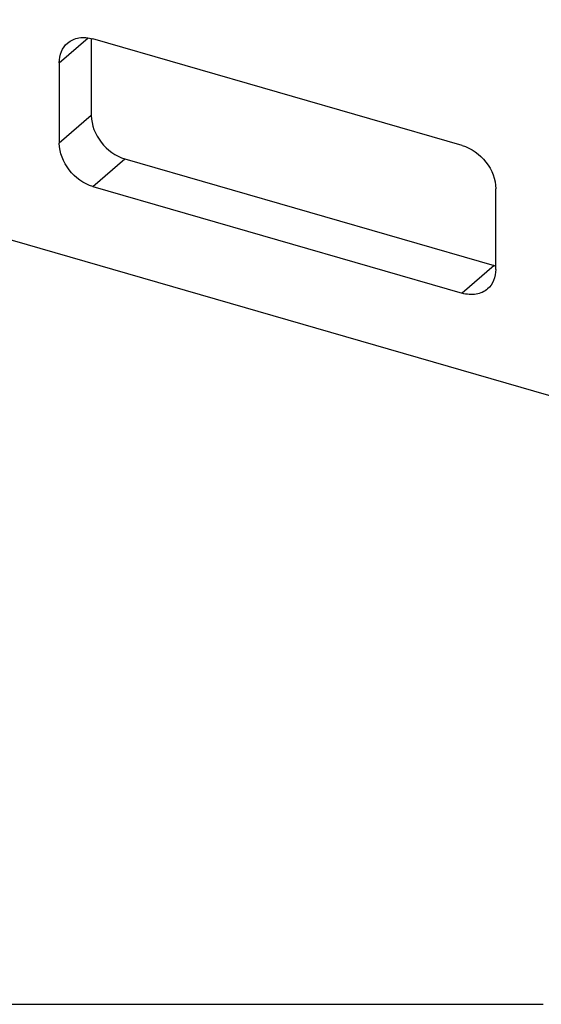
# Model space of a CAD drawing. Header units: millimetres. Extents: x 0 to 210, y 0 to 297.
# Tile 8 of 14: x 98.55 to 105.28, y 207.68 to 220.38. Entities that reach past the tile are written whole.
import ezdxf

# ---------------------------------------------------------------- set-up
doc = ezdxf.new("R2010")
doc.units = ezdxf.units.MM
doc.header["$LTSCALE"] = 19.36
doc.linetypes.add('PHANTOM', pattern=[0.8, 0.45, -0.05, 0.1, -0.05, 0.1, -0.05])
doc.layers.get('0').update_dxf_attribs({"linetype": 'CONTINUOUS'})
doc.layers.add('DEFAULT_3', color=7, linetype='PHANTOM')

msp = doc.modelspace()

# ---------------------------------------------------------------- linework, layer by layer
at = {"color": 7, "linetype": 'Continuous'}
for p, q in [((114.24122, 212.97196), (56.65053, 229.59696)), ((99.47662, 220.1294), (99.47662, 219.13939)), ((104.26027, 218.7544), (99.49713, 220.1294)), ((99.06412, 219.82139), (99.06412, 218.78216)), ((99.90963, 218.58138), (104.67277, 217.20638)), ((99.49713, 218.22414), (104.26027, 216.84914)), ((104.69329, 217.15716), (104.69329, 218.19639))]:
    msp.add_line(p, q, dxfattribs=at)
at = {"color": 9, "linetype": 'Continuous'}
for p, q in [((99.06412, 219.82139), (99.4347, 220.14231)), ((99.47662, 219.13939), (99.06412, 218.78216)), ((99.49713, 218.22414), (99.90963, 218.58138)), ((104.67277, 217.20638), (104.26027, 216.84914))]:
    msp.add_line(p, q, dxfattribs=at)
at = {"color": 7, "linetype": 'Continuous'}
msp.add_arc((104.80512, 217.66461), 0.47696, 253.890924, 256.444312, dxfattribs=at)
for points, knots in [([(99.16981, 220.07435), (99.21069, 220.10975), (99.32146, 220.15847), (99.43936, 220.14608), (99.49713, 220.1294)], [0, 0, 0, 0, 0.47352734, 1, 1, 1, 1]), ([(99.06412, 219.82139), (99.06412, 219.87005), (99.07992, 219.96508), (99.13586, 220.04495), (99.16981, 220.07435)], [0, 0, 0, 0, 0.52002971, 1, 1, 1, 1]), ([(99.47662, 219.13939), (99.47662, 219.01755), (99.5774, 218.77166), (99.78978, 218.61598), (99.90963, 218.58138)], [0, 0, 0, 0, 0.49408725, 1, 1, 1, 1]), ([(99.49713, 218.22414), (99.37728, 218.25874), (99.1649, 218.41443), (99.06412, 218.66032), (99.06412, 218.78215)], [0, 0, 0, 0, 0.50591275, 1, 1, 1, 1]), ([(104.26027, 218.7544), (104.38013, 218.7198), (104.59251, 218.56411), (104.69329, 218.31823), (104.69329, 218.19639)], [0, 0, 0, 0, 0.50591276, 1, 1, 1, 1]), ([(104.69329, 217.15715), (104.69329, 217.10849), (104.67749, 217.01346), (104.62155, 216.93359), (104.5876, 216.90419)], [0, 0, 0, 0, 0.5200297, 1, 1, 1, 1]), ([(104.5876, 216.90419), (104.54672, 216.86879), (104.43595, 216.82007), (104.31805, 216.83247), (104.26027, 216.84914)], [0, 0, 0, 0, 0.47352734, 1, 1, 1, 1])]:
    msp.add_open_spline(points, degree=3, knots=knots, dxfattribs=at)
at = {"layer": 'DEFAULT_3', "color": 91, "linetype": 'PHANTOM', "true_color": 0x80ff80}
msp.add_line((50.12864, 207.68), (150.12864, 207.68), dxfattribs=at)

doc.saveas('drawing.dxf')
